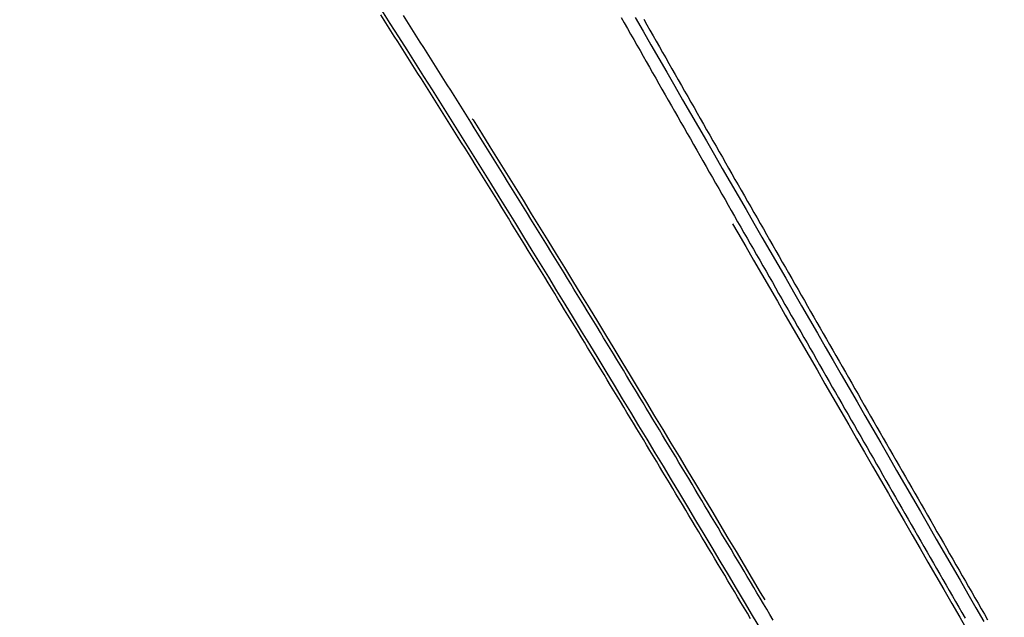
# Model space of a CAD drawing. Header units: metres. Extents: x 209848 to 209928, y 1182430 to 1182563.
# Tile 245 of 256: x 209874 to 209890, y 1182467 to 1182477. Entities that reach past the tile are written whole.
import ezdxf

# ---------------------------------------------------------------- set-up
doc = ezdxf.new("R2010")
doc.units = ezdxf.units.M
doc.header["$MEASUREMENT"] = 0
doc.linetypes.add('DGN Style 2', pattern=[15.036391, 9.021834, -6.014556])
doc.layers.get('0').update_dxf_attribs({"color": 254})

# ---------------------------------------------------------------- blocks, each defined once
blk = doc.blocks.new('*U3')
at = {"color": 40, "linetype": 'Continuous'}
for p, q in [((28.839, -22.145), (28.785, -22.06)), ((28.894, -22.23), (28.839, -22.145)), ((28.948, -22.315), (28.894, -22.23)), ((32.998, -22.13), (33.048, -22.219)), ((33.048, -22.219), (33.098, -22.307)), ((29.002, -22.401), (28.948, -22.315)), ((29.057, -22.486), (29.002, -22.401)), ((33.098, -22.307), (33.149, -22.396)), ((33.149, -22.396), (33.199, -22.484)), ((29.111, -22.571), (29.057, -22.486)), ((33.199, -22.484), (33.25, -22.573)), ((29.165, -22.657), (29.111, -22.571)), ((29.219, -22.742), (29.165, -22.657)), ((33.25, -22.573), (33.3, -22.661)), ((33.3, -22.661), (33.35, -22.75)), ((29.273, -22.828), (29.219, -22.742)), ((29.327, -22.913), (29.273, -22.828)), ((33.35, -22.75), (33.401, -22.838)), ((33.401, -22.838), (33.451, -22.927)), ((29.381, -22.999), (29.327, -22.913)), ((29.435, -23.084), (29.381, -22.999)), ((33.451, -22.927), (33.502, -23.015)), ((33.502, -23.015), (33.552, -23.104)), ((29.489, -23.17), (29.435, -23.084)), ((29.543, -23.255), (29.489, -23.17)), ((33.552, -23.104), (33.603, -23.192)), ((29.597, -23.341), (29.543, -23.255)), ((29.651, -23.427), (29.597, -23.341)), ((33.603, -23.192), (33.653, -23.281)), ((33.653, -23.281), (33.703, -23.369)), ((29.705, -23.512), (29.651, -23.427)), ((33.703, -23.369), (33.754, -23.458)), ((33.754, -23.458), (33.804, -23.546)), ((29.759, -23.598), (29.705, -23.512)), ((29.813, -23.684), (29.759, -23.598)), ((33.804, -23.546), (33.855, -23.635)), ((33.855, -23.635), (33.905, -23.723)), ((29.866, -23.769), (29.813, -23.684)), ((29.92, -23.855), (29.866, -23.769)), ((33.905, -23.723), (33.956, -23.812)), ((33.956, -23.812), (34.006, -23.9)), ((29.974, -23.941), (29.92, -23.855)), ((30.027, -24.027), (29.974, -23.941)), ((34.006, -23.9), (34.057, -23.988)), ((30.081, -24.113), (30.027, -24.027)), ((30.135, -24.199), (30.081, -24.113)), ((34.057, -23.988), (34.107, -24.077)), ((34.107, -24.077), (34.158, -24.165)), ((30.188, -24.284), (30.135, -24.199)), ((30.242, -24.37), (30.188, -24.284)), ((34.158, -24.165), (34.208, -24.254)), ((34.208, -24.254), (34.258, -24.342)), ((30.295, -24.456), (30.242, -24.37)), ((34.258, -24.342), (34.309, -24.43)), ((34.309, -24.43), (34.359, -24.519)), ((30.349, -24.542), (30.295, -24.456)), ((30.402, -24.628), (30.349, -24.542)), ((34.359, -24.519), (34.41, -24.607)), ((34.41, -24.607), (34.46, -24.696)), ((30.456, -24.714), (30.402, -24.628)), ((30.509, -24.8), (30.456, -24.714)), ((34.46, -24.696), (34.511, -24.784)), ((30.562, -24.886), (30.509, -24.8)), ((30.616, -24.973), (30.562, -24.886)), ((34.511, -24.784), (34.561, -24.872)), ((34.561, -24.872), (34.612, -24.961)), ((30.669, -25.059), (30.616, -24.973)), ((30.722, -25.145), (30.669, -25.059)), ((34.612, -24.961), (34.662, -25.049)), ((34.662, -25.049), (34.713, -25.137)), ((30.776, -25.231), (30.722, -25.145)), ((30.829, -25.317), (30.776, -25.231)), ((34.713, -25.137), (34.763, -25.226)), ((34.763, -25.226), (34.814, -25.314)), ((30.882, -25.403), (30.829, -25.317)), ((34.814, -25.314), (34.864, -25.402)), ((30.935, -25.49), (30.882, -25.403)), ((30.988, -25.576), (30.935, -25.49)), ((34.864, -25.402), (34.915, -25.491)), ((34.915, -25.491), (34.965, -25.579)), ((31.042, -25.662), (30.988, -25.576)), ((31.095, -25.748), (31.042, -25.662)), ((34.965, -25.579), (35.016, -25.667)), ((35.016, -25.667), (35.066, -25.756)), ((31.148, -25.835), (31.095, -25.748)), ((31.201, -25.921), (31.148, -25.835)), ((35.066, -25.756), (35.117, -25.844)), ((35.117, -25.844), (35.168, -25.932)), ((31.254, -26.007), (31.201, -25.921)), ((31.307, -26.094), (31.254, -26.007)), ((35.168, -25.932), (35.218, -26.021)), ((35.218, -26.021), (35.269, -26.109)), ((31.36, -26.18), (31.307, -26.094)), ((31.413, -26.266), (31.36, -26.18)), ((35.269, -26.109), (35.319, -26.197)), ((31.466, -26.353), (31.413, -26.266)), ((35.319, -26.197), (35.37, -26.286)), ((35.37, -26.286), (35.42, -26.374)), ((31.519, -26.439), (31.466, -26.353)), ((31.572, -26.526), (31.519, -26.439)), ((35.42, -26.374), (35.471, -26.462)), ((35.471, -26.462), (35.521, -26.551)), ((31.624, -26.612), (31.572, -26.526)), ((31.677, -26.699), (31.624, -26.612)), ((35.521, -26.551), (35.572, -26.639)), ((35.572, -26.639), (35.622, -26.727)), ((31.73, -26.785), (31.677, -26.699)), ((31.783, -26.872), (31.73, -26.785)), ((35.622, -26.727), (35.673, -26.815)), ((35.673, -26.815), (35.724, -26.904)), ((31.836, -26.958), (31.783, -26.872)), ((31.888, -27.045), (31.836, -26.958)), ((35.724, -26.904), (35.774, -26.992)), ((31.941, -27.131), (31.888, -27.045)), ((31.994, -27.218), (31.941, -27.131)), ((35.774, -26.992), (35.825, -27.08)), ((35.825, -27.08), (35.875, -27.168)), ((32.047, -27.304), (31.994, -27.218)), ((35.875, -27.168), (35.926, -27.257)), ((35.926, -27.257), (35.976, -27.345)), ((32.099, -27.391), (32.047, -27.304)), ((32.152, -27.478), (32.099, -27.391)), ((35.976, -27.345), (36.027, -27.433)), ((36.027, -27.433), (36.078, -27.521)), ((32.205, -27.564), (32.152, -27.478)), ((32.257, -27.651), (32.205, -27.564)), ((36.078, -27.521), (36.128, -27.61)), ((32.31, -27.738), (32.257, -27.651)), ((32.362, -27.824), (32.31, -27.738)), ((36.128, -27.61), (36.179, -27.698)), ((36.179, -27.698), (36.229, -27.786)), ((32.415, -27.911), (32.362, -27.824)), ((32.467, -27.998), (32.415, -27.911)), ((36.229, -27.786), (36.28, -27.874)), ((36.28, -27.874), (36.331, -27.963)), ((32.52, -28.084), (32.467, -27.998)), ((36.331, -27.963), (36.381, -28.051)), ((36.381, -28.051), (36.432, -28.139)), ((32.573, -28.171), (32.52, -28.084)), ((32.625, -28.258), (32.573, -28.171)), ((36.432, -28.139), (36.482, -28.227)), ((36.482, -28.227), (36.533, -28.316)), ((32.677, -28.345), (32.625, -28.258)), ((32.73, -28.431), (32.677, -28.345)), ((36.533, -28.316), (36.584, -28.404)), ((32.782, -28.518), (32.73, -28.431)), ((32.835, -28.605), (32.782, -28.518)), ((36.584, -28.404), (36.634, -28.492)), ((36.634, -28.492), (36.685, -28.58)), ((32.887, -28.692), (32.835, -28.605)), ((32.94, -28.779), (32.887, -28.692)), ((36.685, -28.58), (36.735, -28.669)), ((36.735, -28.669), (36.786, -28.757)), ((32.992, -28.866), (32.94, -28.779)), ((33.044, -28.952), (32.992, -28.866)), ((36.786, -28.757), (36.837, -28.845)), ((36.837, -28.845), (36.887, -28.933)), ((33.097, -29.039), (33.044, -28.952)), ((36.887, -28.933), (36.938, -29.021)), ((36.938, -29.021), (36.988, -29.11)), ((33.149, -29.126), (33.097, -29.039)), ((33.201, -29.213), (33.149, -29.126)), ((36.988, -29.11), (37.039, -29.198)), ((33.253, -29.3), (33.201, -29.213)), ((33.306, -29.387), (33.253, -29.3)), ((37.039, -29.198), (37.09, -29.286)), ((37.09, -29.286), (37.14, -29.374)), ((33.358, -29.474), (33.306, -29.387)), ((33.41, -29.561), (33.358, -29.474)), ((37.14, -29.374), (37.191, -29.462)), ((37.191, -29.462), (37.242, -29.551)), ((33.462, -29.648), (33.41, -29.561)), ((33.514, -29.735), (33.462, -29.648)), ((37.242, -29.551), (37.292, -29.639)), ((37.292, -29.639), (37.343, -29.727)), ((33.567, -29.822), (33.514, -29.735)), ((37.343, -29.727), (37.394, -29.815)), ((37.394, -29.815), (37.444, -29.903)), ((33.619, -29.909), (33.567, -29.822)), ((33.671, -29.996), (33.619, -29.909)), ((37.444, -29.903), (37.495, -29.992)), ((33.723, -30.083), (33.671, -29.996)), ((33.775, -30.17), (33.723, -30.083)), ((37.495, -29.992), (37.546, -30.08)), ((37.546, -30.08), (37.596, -30.168)), ((33.827, -30.257), (33.775, -30.17)), ((33.879, -30.344), (33.827, -30.257)), ((37.596, -30.168), (37.647, -30.256)), ((37.647, -30.256), (37.697, -30.344)), ((33.931, -30.431), (33.879, -30.344)), ((33.984, -30.518), (33.931, -30.431)), ((37.697, -30.344), (37.748, -30.432)), ((37.748, -30.432), (37.799, -30.521)), ((34.036, -30.605), (33.984, -30.518)), ((34.088, -30.692), (34.036, -30.605)), ((37.799, -30.521), (37.849, -30.609)), ((34.14, -30.779), (34.088, -30.692)), ((37.849, -30.609), (37.9, -30.697)), ((37.9, -30.697), (37.951, -30.785)), ((34.192, -30.866), (34.14, -30.779)), ((34.244, -30.953), (34.192, -30.866)), ((37.951, -30.785), (38.001, -30.873)), ((38.001, -30.873), (38.052, -30.961)), ((34.296, -31.041), (34.244, -30.953)), ((34.348, -31.128), (34.296, -31.041)), ((38.052, -30.961), (38.103, -31.05)), ((38.103, -31.05), (38.153, -31.138)), ((34.399, -31.215), (34.348, -31.128)), ((34.451, -31.302), (34.399, -31.215)), ((38.153, -31.138), (38.204, -31.226)), ((38.204, -31.226), (38.255, -31.314)), ((34.503, -31.389), (34.451, -31.302)), ((34.555, -31.476), (34.503, -31.389)), ((38.255, -31.314), (38.305, -31.402)), ((34.607, -31.564), (34.555, -31.476)), ((38.305, -31.402), (38.356, -31.49)), ((38.356, -31.49), (38.407, -31.578)), ((34.659, -31.651), (34.607, -31.564)), ((34.711, -31.738), (34.659, -31.651)), ((38.407, -31.578), (38.457, -31.667)), ((38.457, -31.667), (38.508, -31.755))]:
    blk.add_line(p, q, dxfattribs=at)
at = {"color": 3, "linetype": 'Continuous'}
for p, q in [((29.201, -22.154), (29.147, -22.069)), ((29.255, -22.24), (29.201, -22.154)), ((29.31, -22.325), (29.255, -22.24)), ((32.636, -22.101), (32.686, -22.19)), ((32.686, -22.19), (32.737, -22.279)), ((29.364, -22.411), (29.31, -22.325)), ((32.737, -22.279), (32.787, -22.367)), ((32.787, -22.367), (32.838, -22.456)), ((29.418, -22.496), (29.364, -22.411)), ((29.473, -22.582), (29.418, -22.496)), ((32.838, -22.456), (32.888, -22.544)), ((32.888, -22.544), (32.939, -22.633)), ((29.527, -22.667), (29.473, -22.582)), ((29.581, -22.753), (29.527, -22.667)), ((32.939, -22.633), (32.989, -22.721)), ((29.635, -22.838), (29.581, -22.753)), ((29.689, -22.924), (29.635, -22.838)), ((32.989, -22.721), (33.039, -22.81)), ((33.039, -22.81), (33.09, -22.898)), ((29.743, -23.01), (29.689, -22.924)), ((29.797, -23.096), (29.743, -23.01)), ((33.09, -22.898), (33.14, -22.987)), ((33.14, -22.987), (33.191, -23.075)), ((29.851, -23.181), (29.797, -23.096)), ((29.905, -23.267), (29.851, -23.181)), ((33.191, -23.075), (33.241, -23.164)), ((33.241, -23.164), (33.291, -23.252)), ((29.959, -23.353), (29.905, -23.267)), ((33.291, -23.252), (33.342, -23.341)), ((33.342, -23.341), (33.392, -23.429)), ((30.013, -23.439), (29.959, -23.353)), ((30.067, -23.524), (30.013, -23.439)), ((33.392, -23.429), (33.443, -23.518)), ((30.121, -23.61), (30.067, -23.524)), ((30.174, -23.696), (30.121, -23.61)), ((33.443, -23.518), (33.493, -23.606)), ((33.493, -23.606), (33.544, -23.695)), ((30.228, -23.782), (30.174, -23.696)), ((30.282, -23.868), (30.228, -23.782)), ((33.544, -23.695), (33.594, -23.783)), ((33.594, -23.783), (33.645, -23.872)), ((30.336, -23.954), (30.282, -23.868)), ((30.389, -24.04), (30.336, -23.954)), ((33.645, -23.872), (33.695, -23.96)), ((33.695, -23.96), (33.746, -24.049)), ((30.443, -24.126), (30.389, -24.04)), ((30.496, -24.212), (30.443, -24.126)), ((33.746, -24.049), (33.796, -24.137)), ((33.796, -24.137), (33.847, -24.226)), ((30.55, -24.298), (30.496, -24.212)), ((33.847, -24.226), (33.897, -24.314)), ((30.604, -24.384), (30.55, -24.298)), ((30.657, -24.47), (30.604, -24.384)), ((33.897, -24.314), (33.947, -24.402)), ((33.947, -24.402), (33.998, -24.491)), ((30.711, -24.556), (30.657, -24.47)), ((30.764, -24.642), (30.711, -24.556)), ((33.998, -24.491), (34.048, -24.579)), ((34.048, -24.579), (34.099, -24.668)), ((30.817, -24.728), (30.764, -24.642)), ((30.871, -24.815), (30.817, -24.728)), ((34.099, -24.668), (34.149, -24.756)), ((34.149, -24.756), (34.2, -24.844)), ((30.924, -24.901), (30.871, -24.815)), ((30.978, -24.987), (30.924, -24.901)), ((34.2, -24.844), (34.25, -24.933)), ((31.031, -25.073), (30.978, -24.987)), ((31.084, -25.16), (31.031, -25.073)), ((34.25, -24.933), (34.301, -25.021)), ((34.301, -25.021), (34.351, -25.11)), ((31.137, -25.246), (31.084, -25.16)), ((34.351, -25.11), (34.402, -25.198)), ((34.402, -25.198), (34.452, -25.286)), ((31.191, -25.332), (31.137, -25.246)), ((31.244, -25.418), (31.191, -25.332)), ((34.452, -25.286), (34.503, -25.375)), ((34.503, -25.375), (34.553, -25.463)), ((31.297, -25.505), (31.244, -25.418)), ((31.35, -25.591), (31.297, -25.505)), ((34.553, -25.463), (34.604, -25.551)), ((34.604, -25.551), (34.654, -25.64)), ((31.403, -25.677), (31.35, -25.591)), ((31.456, -25.764), (31.403, -25.677)), ((34.654, -25.64), (34.705, -25.728)), ((31.51, -25.85), (31.456, -25.764)), ((31.563, -25.937), (31.51, -25.85)), ((34.705, -25.728), (34.756, -25.816)), ((34.756, -25.816), (34.806, -25.905)), ((31.616, -26.023), (31.563, -25.937)), ((31.669, -26.11), (31.616, -26.023)), ((34.806, -25.905), (34.857, -25.993)), ((34.857, -25.993), (34.907, -26.081)), ((31.722, -26.196), (31.669, -26.11)), ((34.907, -26.081), (34.958, -26.17)), ((34.958, -26.17), (35.008, -26.258)), ((31.775, -26.283), (31.722, -26.196)), ((31.828, -26.369), (31.775, -26.283)), ((35.008, -26.258), (35.059, -26.346)), ((35.059, -26.346), (35.109, -26.435)), ((31.88, -26.456), (31.828, -26.369)), ((31.933, -26.542), (31.88, -26.456)), ((35.109, -26.435), (35.16, -26.523)), ((31.986, -26.629), (31.933, -26.542)), ((32.039, -26.715), (31.986, -26.629)), ((35.16, -26.523), (35.21, -26.611)), ((35.21, -26.611), (35.261, -26.7)), ((32.092, -26.802), (32.039, -26.715)), ((32.145, -26.889), (32.092, -26.802)), ((35.261, -26.7), (35.312, -26.788)), ((35.312, -26.788), (35.362, -26.876)), ((32.197, -26.975), (32.145, -26.889)), ((32.25, -27.062), (32.197, -26.975)), ((35.362, -26.876), (35.413, -26.964)), ((35.413, -26.964), (35.463, -27.053)), ((32.303, -27.148), (32.25, -27.062)), ((35.463, -27.053), (35.514, -27.141)), ((32.356, -27.235), (32.303, -27.148)), ((32.408, -27.322), (32.356, -27.235)), ((35.514, -27.141), (35.564, -27.229)), ((35.564, -27.229), (35.615, -27.318)), ((32.461, -27.409), (32.408, -27.322)), ((32.514, -27.495), (32.461, -27.409)), ((35.615, -27.318), (35.666, -27.406)), ((35.666, -27.406), (35.716, -27.494)), ((32.566, -27.582), (32.514, -27.495)), ((32.619, -27.669), (32.566, -27.582)), ((35.716, -27.494), (35.767, -27.582)), ((35.767, -27.582), (35.817, -27.671)), ((32.672, -27.756), (32.619, -27.669)), ((32.724, -27.842), (32.672, -27.756)), ((35.817, -27.671), (35.868, -27.759)), ((35.868, -27.759), (35.918, -27.847)), ((32.777, -27.929), (32.724, -27.842)), ((35.918, -27.847), (35.969, -27.935)), ((32.829, -28.016), (32.777, -27.929)), ((32.882, -28.103), (32.829, -28.016)), ((35.969, -27.935), (36.02, -28.024)), ((36.02, -28.024), (36.07, -28.112)), ((32.934, -28.19), (32.882, -28.103)), ((32.987, -28.276), (32.934, -28.19)), ((36.07, -28.112), (36.121, -28.2)), ((36.121, -28.2), (36.171, -28.288)), ((33.039, -28.363), (32.987, -28.276)), ((33.092, -28.45), (33.039, -28.363)), ((36.171, -28.288), (36.222, -28.377)), ((36.222, -28.377), (36.273, -28.465)), ((33.144, -28.537), (33.092, -28.45)), ((33.196, -28.624), (33.144, -28.537)), ((36.273, -28.465), (36.323, -28.553)), ((36.323, -28.553), (36.374, -28.641)), ((33.249, -28.711), (33.196, -28.624)), ((33.301, -28.798), (33.249, -28.711)), ((36.374, -28.641), (36.425, -28.73)), ((33.354, -28.885), (33.301, -28.798)), ((36.425, -28.73), (36.475, -28.818)), ((36.475, -28.818), (36.526, -28.906)), ((33.406, -28.972), (33.354, -28.885)), ((33.458, -29.059), (33.406, -28.972)), ((36.526, -28.906), (36.576, -28.994)), ((36.576, -28.994), (36.627, -29.083)), ((33.511, -29.145), (33.458, -29.059)), ((33.563, -29.232), (33.511, -29.145)), ((36.627, -29.083), (36.678, -29.171)), ((36.678, -29.171), (36.728, -29.259)), ((33.615, -29.319), (33.563, -29.232)), ((33.667, -29.406), (33.615, -29.319)), ((36.728, -29.259), (36.779, -29.347)), ((33.72, -29.493), (33.667, -29.406)), ((33.772, -29.58), (33.72, -29.493)), ((36.779, -29.347), (36.83, -29.435)), ((36.83, -29.435), (36.88, -29.524)), ((33.824, -29.667), (33.772, -29.58)), ((36.88, -29.524), (36.931, -29.612)), ((36.931, -29.612), (36.981, -29.7)), ((33.876, -29.755), (33.824, -29.667)), ((33.928, -29.842), (33.876, -29.755)), ((36.981, -29.7), (37.032, -29.788)), ((37.032, -29.788), (37.083, -29.876)), ((33.98, -29.929), (33.928, -29.842)), ((34.033, -30.016), (33.98, -29.929)), ((37.083, -29.876), (37.133, -29.965)), ((37.133, -29.965), (37.184, -30.053)), ((34.085, -30.103), (34.033, -30.016)), ((34.137, -30.19), (34.085, -30.103)), ((37.184, -30.053), (37.235, -30.141)), ((34.189, -30.277), (34.137, -30.19)), ((34.241, -30.364), (34.189, -30.277)), ((37.235, -30.141), (37.285, -30.229)), ((37.285, -30.229), (37.336, -30.317)), ((34.293, -30.451), (34.241, -30.364)), ((37.336, -30.317), (37.387, -30.406)), ((37.387, -30.406), (37.437, -30.494)), ((34.345, -30.538), (34.293, -30.451)), ((34.397, -30.625), (34.345, -30.538)), ((37.437, -30.494), (37.488, -30.582)), ((37.488, -30.582), (37.539, -30.67)), ((34.449, -30.713), (34.397, -30.625)), ((34.501, -30.8), (34.449, -30.713)), ((37.539, -30.67), (37.589, -30.758)), ((37.589, -30.758), (37.64, -30.846)), ((34.553, -30.887), (34.501, -30.8)), ((34.605, -30.974), (34.553, -30.887)), ((37.64, -30.846), (37.691, -30.935)), ((34.657, -31.061), (34.605, -30.974)), ((34.709, -31.148), (34.657, -31.061)), ((37.691, -30.935), (37.741, -31.023)), ((37.741, -31.023), (37.792, -31.111)), ((34.761, -31.236), (34.709, -31.148)), ((34.813, -31.323), (34.761, -31.236)), ((37.792, -31.111), (37.843, -31.199)), ((37.843, -31.199), (37.893, -31.287)), ((34.865, -31.41), (34.813, -31.323)), ((37.893, -31.287), (37.944, -31.375)), ((37.944, -31.375), (37.995, -31.464)), ((34.917, -31.497), (34.865, -31.41)), ((34.969, -31.585), (34.917, -31.497)), ((37.995, -31.464), (38.045, -31.552)), ((38.045, -31.552), (38.096, -31.64)), ((35.021, -31.672), (34.969, -31.585)), ((35.073, -31.759), (35.021, -31.672)), ((38.096, -31.64), (38.147, -31.728))]:
    blk.add_line(p, q, dxfattribs=at)
blk = doc.blocks.new('ATTEMP')
at = {"color": 5, "linetype": 'Continuous', "flags": 128}
for points in [[(24.349, -22.101), (24.476, -22.321), (24.603, -22.541), (24.73, -22.761), (24.857, -22.981), (24.984, -23.201), (25.111, -23.421), (25.238, -23.641), (25.365, -23.861), (25.492, -24.081), (25.619, -24.301), (25.746, -24.521), (25.873, -24.741), (26, -24.961), (26.127, -25.181), (26.254, -25.401), (26.381, -25.621), (26.508, -25.841), (26.635, -26.061), (26.762, -26.281), (26.889, -26.501), (27.016, -26.721), (27.143, -26.941), (27.27, -27.161), (27.397, -27.381), (27.524, -27.601), (27.651, -27.821), (27.778, -28.041), (27.905, -28.261), (28.032, -28.481), (28.159, -28.701), (28.286, -28.921), (28.413, -29.141), (28.54, -29.361), (28.667, -29.581), (28.794, -29.801), (28.921, -30.021), (29.048, -30.241), (29.175, -30.461), (29.302, -30.681), (29.429, -30.901), (29.556, -31.121), (29.683, -31.341), (29.81, -31.561), (29.937, -31.781)], [(20.285, -21.985), (20.421, -22.197), (20.556, -22.41), (20.691, -22.623), (20.826, -22.836), (20.961, -23.049), (21.095, -23.262), (21.23, -23.476), (21.364, -23.689), (21.498, -23.903), (21.632, -24.117), (21.765, -24.331), (21.899, -24.546), (22.032, -24.76), (22.165, -24.975), (22.298, -25.19), (22.431, -25.405), (22.563, -25.62), (22.696, -25.835), (22.828, -26.051), (22.96, -26.266), (23.092, -26.482), (23.224, -26.697), (23.356, -26.913), (23.487, -27.129), (23.619, -27.345), (23.75, -27.562), (23.882, -27.778), (24.013, -27.994), (24.144, -28.211), (24.275, -28.427), (24.405, -28.644), (24.536, -28.861), (24.667, -29.078), (24.797, -29.295), (24.928, -29.512), (25.058, -29.729), (25.188, -29.946), (25.318, -30.163), (25.448, -30.381), (25.578, -30.598), (25.708, -30.816), (25.838, -31.033), (25.968, -31.251), (26.098, -31.468), (26.227, -31.686), (26.357, -31.904)]]:
    blk.add_lwpolyline(points, dxfattribs=at)
at = {"color": 1, "linetype": 'DGN Style 2', "flags": 128}
blk.add_lwpolyline([(-9.736, 0.001), (-9.732, 0.262), (-9.721, 0.526), (-9.701, 0.79), (-9.674, 1.054), (-9.639, 1.319), (-9.596, 1.584), (-9.545, 1.848), (-9.487, 2.111), (-9.421, 2.374), (-9.347, 2.635), (-9.266, 2.895), (-9.177, 3.154), (-9.081, 3.41), (-8.977, 3.664), (-8.866, 3.916), (-8.747, 4.164), (-8.621, 4.41), (-8.488, 4.653), (-8.348, 4.892), (-8.201, 5.127), (-8.048, 5.359), (-7.887, 5.586), (-7.72, 5.809), (-7.546, 6.027), (-7.366, 6.241), (-7.179, 6.449), (-6.987, 6.652), (-6.788, 6.85), (-6.584, 7.042), (-6.374, 7.229), (-6.159, 7.409), (-5.938, 7.583), (-5.712, 7.751), (-5.482, 7.913), (-5.246, 8.067), (-5.007, 8.215), (-4.762, 8.356), (-4.514, 8.49), (-4.262, 8.617), (-4.006, 8.736), (-3.746, 8.848), (-3.484, 8.953), (-3.218, 9.05), (-2.949, 9.138), (-2.678, 9.22), (-2.405, 9.293), (-2.129, 9.358), (-1.852, 9.415), (-1.573, 9.464), (-1.292, 9.505), (-1.011, 9.537), (-0.728, 9.561), (-0.445, 9.577), (-0.161, 9.585), (0.122, 9.584), (0.406, 9.575), (0.689, 9.557), (0.972, 9.532), (1.254, 9.497), (1.535, 9.455), (1.814, 9.404), (2.092, 9.345), (2.368, 9.278), (2.642, 9.203), (2.914, 9.119), (3.183, 9.028), (3.449, 8.929), (3.713, 8.821), (3.973, 8.707), (4.229, 8.584), (4.482, 8.454), (4.731, 8.316), (4.976, 8.171), (5.216, 8.019), (5.452, 7.86), (5.683, 7.694), (5.909, 7.521), (6.13, 7.341), (6.345, 7.155), (6.555, 6.963), (6.759, 6.764), (6.957, 6.56), (7.149, 6.35), (7.334, 6.134), (7.513, 5.912), (7.686, 5.686), (7.851, 5.454), (8.009, 5.22), (8.161, 4.987), (8.313, 4.755), (8.463, 4.523), (8.611, 4.29), (8.759, 4.058), (8.905, 3.825), (9.051, 3.593), (9.195, 3.361), (9.338, 3.129), (9.48, 2.898), (9.622, 2.666), (9.763, 2.435), (9.902, 2.204), (10.042, 1.974), (10.18, 1.744), (10.318, 1.514), (10.455, 1.284), (10.591, 1.055), (10.727, 0.826), (10.863, 0.598), (10.998, 0.369), (11.132, 0.141), (11.266, -0.086), (11.4, -0.314), (11.533, -0.541), (11.666, -0.768), (11.799, -0.994), (11.931, -1.221), (12.063, -1.447), (12.195, -1.672), (12.326, -1.898), (12.457, -2.123), (12.588, -2.348), (12.719, -2.573), (12.849, -2.798), (12.98, -3.022), (13.11, -3.247), (13.24, -3.471), (13.37, -3.694), (13.499, -3.918), (13.629, -4.142), (13.758, -4.365), (13.888, -4.588), (14.017, -4.811), (14.146, -5.034), (14.275, -5.257), (14.404, -5.48), (14.532, -5.702), (14.661, -5.925), (14.789, -6.147), (14.918, -6.369), (15.046, -6.591), (15.175, -6.813), (15.303, -7.035), (15.431, -7.257), (15.559, -7.479), (15.687, -7.701), (15.815, -7.922), (15.943, -8.144), (16.071, -8.365), (16.199, -8.587), (16.327, -8.808), (16.455, -9.029), (16.583, -9.25), (16.71, -9.471), (16.838, -9.692), (16.966, -9.913), (17.093, -10.134), (17.221, -10.355), (17.348, -10.576), (17.476, -10.797), (17.603, -11.018), (17.731, -11.239), (17.858, -11.459), (17.986, -11.68), (18.113, -11.901), (18.24, -12.121), (18.368, -12.342), (18.495, -12.562), (18.622, -12.783), (18.75, -13.003), (18.877, -13.224), (19.004, -13.444), (19.132, -13.665), (19.259, -13.885), (19.386, -14.106), (19.513, -14.326), (19.641, -14.546), (19.768, -14.767), (19.895, -14.987), (20.022, -15.207), (20.149, -15.427), (20.277, -15.648), (20.404, -15.868), (20.531, -16.088), (20.658, -16.308), (20.785, -16.529), (20.912, -16.749), (21.039, -16.969), (21.167, -17.189), (21.294, -17.409), (21.421, -17.63), (21.548, -17.85), (21.675, -18.07), (21.802, -18.29), (21.929, -18.51), (22.056, -18.73), (22.183, -18.95), (22.31, -19.17), (22.437, -19.39), (22.565, -19.611), (22.692, -19.831), (22.819, -20.051), (22.946, -20.271), (23.073, -20.491), (23.2, -20.711), (23.327, -20.931), (23.454, -21.151), (23.581, -21.371), (23.708, -21.591), (23.835, -21.811), (23.962, -22.031), (24.089, -22.251), (24.216, -22.471), (24.343, -22.691), (24.47, -22.911), (24.597, -23.131), (24.724, -23.351), (24.851, -23.571), (24.978, -23.791), (25.105, -24.011), (25.232, -24.231), (25.359, -24.451), (25.486, -24.671), (25.613, -24.891), (25.74, -25.111), (25.867, -25.331), (25.994, -25.551), (26.121, -25.771), (26.248, -25.991), (26.375, -26.211), (26.502, -26.431), (26.629, -26.651), (26.756, -26.871), (26.883, -27.091), (27.01, -27.311), (27.137, -27.531), (27.264, -27.751), (27.391, -27.971), (27.518, -28.191), (27.645, -28.411), (27.772, -28.631), (27.899, -28.851), (28.026, -29.071), (28.153, -29.291), (28.28, -29.511), (28.407, -29.731), (28.534, -29.951), (28.661, -30.171), (28.788, -30.391), (28.915, -30.611), (29.042, -30.831), (29.169, -31.051), (29.296, -31.271), (29.423, -31.491), (29.55, -31.711), (29.677, -31.931), (29.804, -32.151), (29.931, -32.37), (30.058, -32.59), (30.185, -32.81), (30.312, -33.03), (30.439, -33.25), (30.566, -33.47), (30.693, -33.69), (30.82, -33.91), (30.947, -34.13), (31.074, -34.35), (31.201, -34.57), (31.328, -34.79), (31.455, -35.01), (31.582, -35.23), (31.709, -35.45), (31.836, -35.67), (31.963, -35.89), (32.09, -36.11), (32.217, -36.33), (32.344, -36.55), (32.471, -36.77), (32.598, -36.99), (32.725, -37.21), (32.852, -37.43), (32.979, -37.65), (33.106, -37.87), (33.233, -38.089), (33.36, -38.309), (33.487, -38.529), (33.614, -38.749), (33.741, -38.969), (33.868, -39.189), (33.995, -39.409), (34.122, -39.629), (34.249, -39.849), (34.376, -40.069), (34.503, -40.289), (34.63, -40.509), (34.757, -40.729), (34.884, -40.949), (35.011, -41.169), (35.138, -41.389), (35.265, -41.609), (35.392, -41.829), (35.519, -42.049), (35.646, -42.269), (35.773, -42.489), (35.9, -42.709), (36.027, -42.929), (36.154, -43.149), (36.281, -43.368), (36.408, -43.588), (36.535, -43.808), (36.662, -44.028), (36.789, -44.248), (36.916, -44.468), (37.043, -44.688), (37.17, -44.908), (37.297, -45.128), (37.424, -45.348), (37.551, -45.568), (37.678, -45.788), (37.805, -46.008), (37.932, -46.228), (38.059, -46.448), (38.186, -46.668), (38.313, -46.888), (38.44, -47.108), (38.567, -47.328), (38.694, -47.548), (38.821, -47.768), (38.948, -47.988), (39.075, -48.208), (39.202, -48.427), (39.329, -48.647), (39.456, -48.867), (39.583, -49.087), (39.71, -49.307), (39.837, -49.527), (39.964, -49.747), (40.091, -49.967), (40.218, -50.187), (40.345, -50.407), (40.472, -50.627), (40.599, -50.847), (40.726, -51.067), (40.853, -51.287), (40.98, -51.507), (41.107, -51.727), (41.234, -51.947), (41.361, -52.167), (41.488, -52.387), (41.615, -52.607), (41.742, -52.827), (41.869, -53.047), (41.996, -53.267), (42.123, -53.487), (42.25, -53.706), (42.377, -53.926), (42.504, -54.146), (42.631, -54.366), (42.722, -54.524)], dxfattribs=at)
at = {"color": 6, "linetype": 'DGN Style 2', "flags": 128}
blk.add_lwpolyline([(-7.286, -27.61), (-7.286, -27.356), (-7.286, -27.102), (-7.286, -26.849), (-7.286, -26.596), (-7.286, -26.344), (-7.286, -26.092), (-7.286, -25.842), (-7.286, -25.592), (-7.286, -25.344), (-7.286, -25.097), (-7.286, -24.851), (-7.286, -24.606), (-7.287, -24.362), (-7.287, -24.12), (-7.287, -23.88), (-7.287, -23.64), (-7.287, -23.403), (-7.288, -23.166), (-7.288, -22.932), (-7.288, -22.699), (-7.289, -22.467), (-7.289, -22.237), (-7.29, -22.009), (-7.29, -21.782), (-7.291, -21.557), (-7.291, -21.334), (-7.292, -21.112), (-7.293, -20.892), (-7.293, -20.674), (-7.294, -20.458), (-7.295, -20.243), (-7.295, -20.03), (-7.296, -19.819), (-7.297, -19.61), (-7.297, -19.402), (-7.298, -19.196), (-7.299, -18.992), (-7.299, -18.79), (-7.3, -18.589), (-7.3, -18.391), (-7.301, -18.194), (-7.301, -17.999), (-7.301, -17.806), (-7.301, -17.614), (-7.301, -17.425), (-7.301, -17.237), (-7.301, -17.051), (-7.3, -16.867), (-7.3, -16.685), (-7.299, -16.504), (-7.298, -16.326), (-7.297, -16.149), (-7.296, -15.974), (-7.295, -15.801), (-7.293, -15.629), (-7.291, -15.46), (-7.289, -15.292), (-7.287, -15.126), (-7.284, -14.962), (-7.282, -14.799), (-7.279, -14.639), (-7.275, -14.48), (-7.272, -14.323), (-7.268, -14.167), (-7.264, -14.014), (-7.26, -13.862), (-7.255, -13.712), (-7.25, -13.564), (-7.245, -13.417), (-7.24, -13.272), (-7.234, -13.129), (-7.228, -12.988), (-7.222, -12.848), (-7.215, -12.71), (-7.209, -12.574), (-7.201, -12.439), (-7.194, -12.306), (-7.186, -12.175), (-7.178, -12.045), (-7.17, -11.917), (-7.162, -11.791), (-7.153, -11.666), (-7.144, -11.543), (-7.134, -11.421), (-7.125, -11.301), (-7.115, -11.183), (-7.104, -11.066), (-7.094, -10.95), (-7.083, -10.835), (-7.072, -10.718), (-7.06, -10.6), (-7.047, -10.482), (-7.034, -10.363), (-7.02, -10.243), (-7.006, -10.123), (-6.991, -10.002), (-6.976, -9.88), (-6.959, -9.759), (-6.943, -9.637), (-6.925, -9.515), (-6.907, -9.392), (-6.888, -9.27), (-6.868, -9.147), (-6.848, -9.025), (-6.826, -8.903), (-6.804, -8.78), (-6.781, -8.658), (-6.758, -8.536), (-6.733, -8.415), (-6.707, -8.294), (-6.681, -8.173), (-6.653, -8.053), (-6.625, -7.933), (-6.595, -7.814), (-6.565, -7.695), (-6.533, -7.577), (-6.501, -7.46), (-6.467, -7.344), (-6.432, -7.228), (-6.396, -7.113), (-6.359, -6.999), (-6.32, -6.886), (-6.281, -6.774), (-6.24, -6.663), (-6.197, -6.553), (-6.154, -6.445), (-6.109, -6.337), (-6.063, -6.23), (-6.015, -6.125), (-5.967, -6.021), (-5.916, -5.918), (-5.865, -5.817), (-5.812, -5.717), (-5.757, -5.618), (-5.701, -5.521), (-5.644, -5.425), (-5.585, -5.33), (-5.525, -5.237), (-5.463, -5.145), (-5.399, -5.055), (-5.334, -4.966), (-5.268, -4.879), (-5.199, -4.793), (-5.129, -4.708), (-5.057, -4.625), (-4.984, -4.543), (-4.909, -4.463), (-4.831, -4.384), (-4.752, -4.306), (-4.671, -4.23), (-4.588, -4.156), (-4.503, -4.082), (-4.415, -4.011), (-4.326, -3.94), (-4.234, -3.872), (-4.14, -3.804), (-4.044, -3.739), (-3.945, -3.675), (-3.844, -3.612), (-3.74, -3.551), (-3.634, -3.492), (-3.525, -3.435), (-3.414, -3.38), (-3.3, -3.326), (-3.183, -3.275), (-3.064, -3.225), (-2.942, -3.178), (-2.817, -3.132), (-2.689, -3.089), (-2.559, -3.048), (-2.426, -3.01), (-2.291, -2.974), (-2.152, -2.941), (-2.011, -2.91), (-1.868, -2.882), (-1.722, -2.857), (-1.573, -2.834), (-1.422, -2.815), (-1.268, -2.799), (-1.112, -2.785), (-0.953, -2.775), (-0.793, -2.768), (-0.63, -2.764), (-0.465, -2.763), (-0.297, -2.766), (-0.128, -2.773), (0.043, -2.782), (0.216, -2.795), (0.39, -2.812), (0.566, -2.832), (0.744, -2.856), (0.923, -2.883), (1.104, -2.914), (1.286, -2.949), (1.469, -2.987), (1.653, -3.029), (1.839, -3.074), (2.025, -3.123), (2.212, -3.175), (2.399, -3.231), (2.588, -3.291), (2.777, -3.354), (2.966, -3.421), (3.156, -3.491), (3.347, -3.564), (3.537, -3.641), (3.728, -3.721), (3.919, -3.805), (4.11, -3.892), (4.301, -3.982), (4.492, -4.075), (4.682, -4.171), (4.873, -4.271), (5.064, -4.373), (5.254, -4.479), (5.444, -4.587), (5.633, -4.698), (5.822, -4.812), (6.011, -4.929), (6.199, -5.049), (6.386, -5.171), (6.573, -5.296), (6.76, -5.423), (6.946, -5.553), (7.131, -5.685), (7.316, -5.819), (7.5, -5.956), (7.683, -6.096), (7.865, -6.237), (8.047, -6.38), (8.228, -6.526), (8.408, -6.674), (8.588, -6.824), (8.767, -6.975), (8.944, -7.129), (9.122, -7.284), (9.298, -7.441), (9.473, -7.6), (9.648, -7.761), (9.822, -7.924), (9.995, -8.088), (10.168, -8.253), (10.339, -8.42), (10.51, -8.589), (10.68, -8.759), (10.849, -8.93), (11.017, -9.103), (11.185, -9.277), (11.351, -9.453), (11.517, -9.63), (11.682, -9.808), (11.847, -9.987), (12.01, -10.167), (12.173, -10.349), (12.336, -10.531), (12.497, -10.715), (12.658, -10.899), (12.818, -11.085), (12.977, -11.272), (13.136, -11.459), (13.294, -11.648), (13.451, -11.837), (13.607, -12.028), (13.763, -12.219), (13.919, -12.411), (14.073, -12.603), (14.227, -12.797), (14.381, -12.991), (14.534, -13.186), (14.686, -13.382), (14.837, -13.578), (14.989, -13.775), (15.139, -13.973), (15.289, -14.171), (15.438, -14.37), (15.587, -14.57), (15.736, -14.77), (15.884, -14.971), (16.031, -15.172), (16.178, -15.374), (16.324, -15.576), (16.47, -15.779), (16.616, -15.982), (16.761, -16.186), (16.905, -16.39), (17.049, -16.595), (17.193, -16.8), (17.337, -17.005), (17.479, -17.211), (17.622, -17.417), (17.764, -17.624), (17.906, -17.831), (18.047, -18.038), (18.188, -18.246), (18.329, -18.454), (18.469, -18.663), (18.609, -18.871), (18.749, -19.081), (18.888, -19.29), (19.027, -19.5), (19.166, -19.71), (19.304, -19.92), (19.443, -20.13), (19.58, -20.341), (19.718, -20.552), (19.855, -20.763), (19.992, -20.975), (20.129, -21.187), (20.266, -21.399), (20.402, -21.611), (20.538, -21.823), (20.674, -22.036), (20.809, -22.249), (20.945, -22.462), (21.08, -22.675), (21.215, -22.889), (21.349, -23.102), (21.484, -23.316), (21.618, -23.53), (21.752, -23.744), (21.886, -23.958), (22.02, -24.173), (22.153, -24.387), (22.287, -24.602), (22.42, -24.817), (22.553, -25.032), (22.686, -25.247), (22.819, -25.463), (22.951, -25.678), (23.084, -25.894), (23.216, -26.109), (23.348, -26.325), (23.48, -26.541), (23.612, -26.757), (23.744, -26.973), (23.875, -27.189), (24.007, -27.406), (24.138, -27.622), (24.269, -27.839), (24.4, -28.055), (24.531, -28.272), (24.662, -28.489), (24.793, -28.706), (24.924, -28.923), (25.054, -29.14), (25.185, -29.357), (25.315, -29.574), (25.446, -29.792), (25.576, -30.009), (25.706, -30.227), (25.836, -30.444), (25.966, -30.662), (26.096, -30.879), (26.226, -31.097), (26.355, -31.315), (26.485, -31.533), (26.615, -31.751), (26.744, -31.969), (26.873, -32.187), (27.003, -32.405), (27.132, -32.623), (27.261, -32.841), (27.391, -33.059), (27.52, -33.278), (27.649, -33.496), (27.778, -33.714), (27.907, -33.933), (28.036, -34.151), (28.164, -34.37), (28.293, -34.588), (28.422, -34.807), (28.551, -35.025), (28.679, -35.244), (28.808, -35.463), (28.936, -35.682), (29.065, -35.9), (29.193, -36.119), (29.322, -36.338), (29.45, -36.557), (29.578, -36.776), (29.707, -36.995), (29.835, -37.214), (29.963, -37.433), (30.092, -37.652), (30.22, -37.871), (30.348, -38.09), (30.476, -38.309), (30.604, -38.528), (30.732, -38.747), (30.86, -38.966), (30.988, -39.185), (31.116, -39.405), (31.244, -39.624), (31.372, -39.843), (31.5, -40.062), (31.628, -40.282), (31.755, -40.501), (31.883, -40.72), (32.011, -40.94), (32.139, -41.159), (32.266, -41.378), (32.394, -41.598), (32.522, -41.817), (32.649, -42.036), (32.777, -42.256), (32.905, -42.475), (33.032, -42.695), (33.16, -42.914), (33.288, -43.134), (33.415, -43.353), (33.543, -43.573), (33.67, -43.792), (33.798, -44.012), (33.925, -44.231), (34.053, -44.451), (34.18, -44.671), (34.308, -44.89), (34.435, -45.11), (34.563, -45.329), (34.69, -45.549), (34.817, -45.769), (34.945, -45.988), (35.072, -46.208), (35.2, -46.428), (35.327, -46.647), (35.454, -46.867), (35.582, -47.087), (35.709, -47.306), (35.836, -47.526), (35.964, -47.746), (36.091, -47.965), (36.218, -48.185), (36.345, -48.405), (36.473, -48.625), (36.6, -48.844), (36.727, -49.064), (36.855, -49.284), (36.982, -49.504), (37.109, -49.723), (37.236, -49.943), (37.364, -50.163), (37.491, -50.383), (37.618, -50.602), (37.745, -50.822), (37.872, -51.042), (38, -51.262), (38.127, -51.482), (38.254, -51.701), (38.381, -51.921), (38.508, -52.141), (38.635, -52.361), (38.763, -52.581), (38.89, -52.801), (39.017, -53.02), (39.144, -53.24), (39.271, -53.46), (39.398, -53.68), (39.525, -53.9), (39.653, -54.12), (39.78, -54.339), (39.907, -54.559), (40.034, -54.779), (40.161, -54.999), (40.288, -55.219), (40.415, -55.439), (40.542, -55.659), (40.596, -55.751)], dxfattribs=at)
at = {"color": 3, "linetype": 'Continuous'}
blk.add_blockref('*U3', (-8.511, 0), dxfattribs=at)

msp = doc.modelspace()

# ---------------------------------------------------------------- block references
at = {"color": 1, "linetype": 'DGN Style 2'}
msp.add_blockref('ATTEMP', (209859.856, 1182499.061), dxfattribs=at)

doc.saveas('drawing.dxf')
